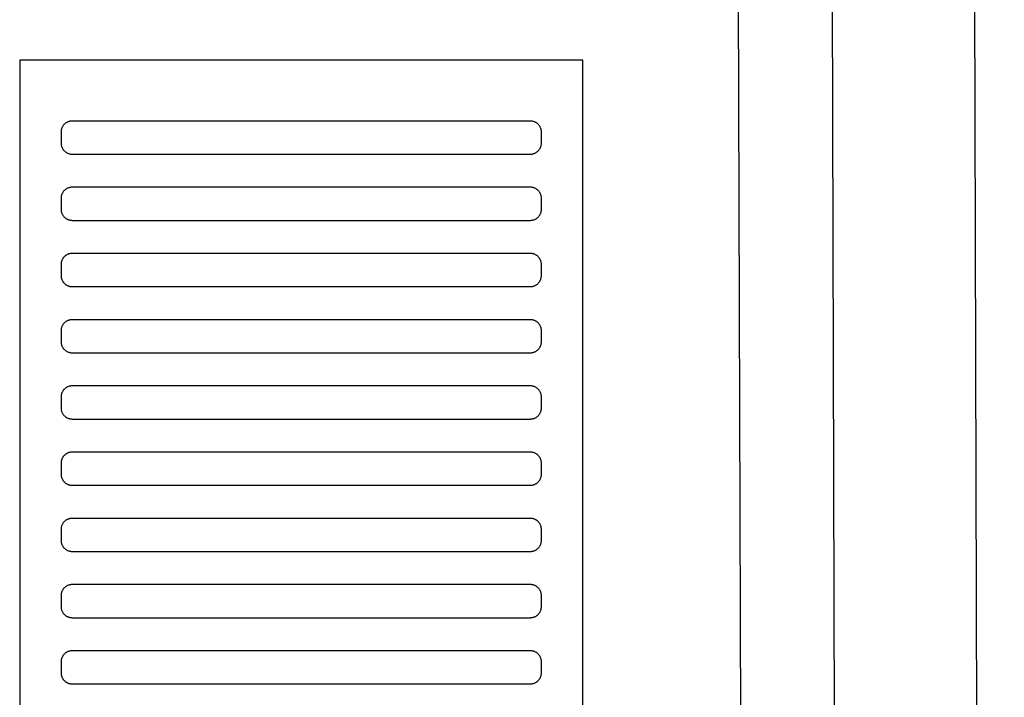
# Model space of a CAD drawing. Header units: millimetres. Extents: x -32221 to 212500, y 31663 to 93766.
# Tile 225 of 256: x 89972 to 90150, y 47214 to 47337. Entities that reach past the tile are written whole.
import ezdxf

# ---------------------------------------------------------------- set-up
doc = ezdxf.new("R2010")
doc.units = ezdxf.units.MM
doc.layers.add('Sciany', color=251, linetype='Continuous')
doc.layers.add('Wyposazenie', color=251, linetype='Continuous')

msp = doc.modelspace()

# ---------------------------------------------------------------- linework, layer by layer
at = {"layer": 'Sciany', "color": 251, "true_color": 0x636466}
for p, q in [((90100.766, 47884.543), (90107.889, 45387.049)), ((90117.761, 47884.553), (90124.94, 45383.214)), ((90143.718, 47841.033), (90150.497, 45383.294))]:
    msp.add_line(p, q, dxfattribs=at)
at = {"layer": 'Wyposazenie', "color": 251, "true_color": 0x636466}
for points in [[(90074.156, 45814.742), (90074.156, 47329.701), (89972.156, 47329.701), (89972.156, 45814.742)], [(90064.656, 47312.701), (90064.759, 47312.704), (90064.86, 47312.712), (90064.96, 47312.724), (90065.059, 47312.742), (90065.155, 47312.764), (90065.25, 47312.791), (90065.343, 47312.823), (90065.434, 47312.859), (90065.523, 47312.899), (90065.609, 47312.943), (90065.693, 47312.991), (90065.774, 47313.043), (90065.852, 47313.099), (90065.928, 47313.158), (90066, 47313.221), (90066.07, 47313.288), (90066.136, 47313.357), (90066.199, 47313.43), (90066.258, 47313.505), (90066.314, 47313.584), (90066.366, 47313.665), (90066.414, 47313.749), (90066.458, 47313.835), (90066.499, 47313.923), (90066.534, 47314.014), (90066.566, 47314.107), (90066.593, 47314.202), (90066.615, 47314.299), (90066.633, 47314.397), (90066.646, 47314.497), (90066.653, 47314.599), (90066.656, 47314.701), (90066.656, 47316.701), (90066.653, 47316.804), (90066.646, 47316.906), (90066.633, 47317.006), (90066.615, 47317.104), (90066.593, 47317.201), (90066.566, 47317.296), (90066.534, 47317.389), (90066.499, 47317.479), (90066.458, 47317.568), (90066.414, 47317.654), (90066.366, 47317.738), (90066.314, 47317.819), (90066.258, 47317.898), (90066.199, 47317.973), (90066.136, 47318.046), (90066.07, 47318.115), (90066, 47318.181), (90065.928, 47318.244), (90065.852, 47318.304), (90065.774, 47318.36), (90065.693, 47318.412), (90065.609, 47318.46), (90065.523, 47318.504), (90065.434, 47318.544), (90065.343, 47318.58), (90065.25, 47318.611), (90065.155, 47318.638), (90065.059, 47318.661), (90064.96, 47318.678), (90064.86, 47318.691), (90064.759, 47318.699), (90064.656, 47318.701), (89981.656, 47318.701), (89981.553, 47318.699), (89981.452, 47318.691), (89981.352, 47318.678), (89981.253, 47318.661), (89981.156, 47318.638), (89981.062, 47318.611), (89980.969, 47318.58), (89980.878, 47318.544), (89980.789, 47318.504), (89980.703, 47318.46), (89980.619, 47318.412), (89980.538, 47318.36), (89980.46, 47318.304), (89980.384, 47318.244), (89980.312, 47318.181), (89980.242, 47318.115), (89980.176, 47318.046), (89980.113, 47317.973), (89980.054, 47317.898), (89979.998, 47317.819), (89979.946, 47317.738), (89979.897, 47317.654), (89979.853, 47317.568), (89979.813, 47317.479), (89979.777, 47317.389), (89979.746, 47317.296), (89979.719, 47317.201), (89979.697, 47317.104), (89979.679, 47317.006), (89979.666, 47316.906), (89979.658, 47316.804), (89979.656, 47316.701), (89979.656, 47314.701), (89979.658, 47314.599), (89979.666, 47314.497), (89979.679, 47314.397), (89979.697, 47314.299), (89979.719, 47314.202), (89979.746, 47314.107), (89979.777, 47314.014), (89979.813, 47313.923), (89979.853, 47313.835), (89979.897, 47313.749), (89979.946, 47313.665), (89979.998, 47313.584), (89980.054, 47313.505), (89980.113, 47313.43), (89980.176, 47313.357), (89980.242, 47313.288), (89980.312, 47313.221), (89980.384, 47313.158), (89980.46, 47313.099), (89980.538, 47313.043), (89980.619, 47312.991), (89980.703, 47312.943), (89980.789, 47312.899), (89980.878, 47312.859), (89980.969, 47312.823), (89981.062, 47312.791), (89981.156, 47312.764), (89981.253, 47312.742), (89981.352, 47312.724), (89981.452, 47312.712), (89981.553, 47312.704), (89981.656, 47312.701)], [(90064.656, 47300.701), (90064.759, 47300.704), (90064.86, 47300.712), (90064.96, 47300.724), (90065.059, 47300.742), (90065.155, 47300.764), (90065.25, 47300.791), (90065.343, 47300.823), (90065.434, 47300.859), (90065.523, 47300.899), (90065.609, 47300.943), (90065.693, 47300.991), (90065.774, 47301.043), (90065.852, 47301.099), (90065.928, 47301.158), (90066, 47301.221), (90066.07, 47301.288), (90066.136, 47301.357), (90066.199, 47301.43), (90066.258, 47301.505), (90066.314, 47301.584), (90066.366, 47301.665), (90066.414, 47301.749), (90066.458, 47301.835), (90066.499, 47301.923), (90066.534, 47302.014), (90066.566, 47302.107), (90066.593, 47302.202), (90066.615, 47302.299), (90066.633, 47302.397), (90066.646, 47302.497), (90066.653, 47302.599), (90066.656, 47302.701), (90066.656, 47304.701), (90066.653, 47304.804), (90066.646, 47304.906), (90066.633, 47305.006), (90066.615, 47305.104), (90066.593, 47305.201), (90066.566, 47305.296), (90066.534, 47305.389), (90066.499, 47305.479), (90066.458, 47305.568), (90066.414, 47305.654), (90066.366, 47305.738), (90066.314, 47305.819), (90066.258, 47305.898), (90066.199, 47305.973), (90066.136, 47306.046), (90066.07, 47306.115), (90066, 47306.181), (90065.928, 47306.244), (90065.852, 47306.304), (90065.774, 47306.36), (90065.693, 47306.412), (90065.609, 47306.46), (90065.523, 47306.504), (90065.434, 47306.544), (90065.343, 47306.58), (90065.25, 47306.611), (90065.155, 47306.638), (90065.059, 47306.661), (90064.96, 47306.678), (90064.86, 47306.691), (90064.759, 47306.699), (90064.656, 47306.701), (89981.656, 47306.701), (89981.553, 47306.699), (89981.452, 47306.691), (89981.352, 47306.678), (89981.253, 47306.661), (89981.156, 47306.638), (89981.062, 47306.611), (89980.969, 47306.58), (89980.878, 47306.544), (89980.789, 47306.504), (89980.703, 47306.46), (89980.619, 47306.412), (89980.538, 47306.36), (89980.46, 47306.304), (89980.384, 47306.244), (89980.312, 47306.181), (89980.242, 47306.115), (89980.176, 47306.046), (89980.113, 47305.973), (89980.054, 47305.898), (89979.998, 47305.819), (89979.946, 47305.738), (89979.897, 47305.654), (89979.853, 47305.568), (89979.813, 47305.479), (89979.777, 47305.389), (89979.746, 47305.296), (89979.719, 47305.201), (89979.697, 47305.104), (89979.679, 47305.006), (89979.666, 47304.906), (89979.658, 47304.804), (89979.656, 47304.701), (89979.656, 47302.701), (89979.658, 47302.599), (89979.666, 47302.497), (89979.679, 47302.397), (89979.697, 47302.299), (89979.719, 47302.202), (89979.746, 47302.107), (89979.777, 47302.014), (89979.813, 47301.923), (89979.853, 47301.835), (89979.897, 47301.749), (89979.946, 47301.665), (89979.998, 47301.584), (89980.054, 47301.505), (89980.113, 47301.43), (89980.176, 47301.357), (89980.242, 47301.288), (89980.312, 47301.221), (89980.384, 47301.158), (89980.46, 47301.099), (89980.538, 47301.043), (89980.619, 47300.991), (89980.703, 47300.943), (89980.789, 47300.899), (89980.878, 47300.859), (89980.969, 47300.823), (89981.062, 47300.791), (89981.156, 47300.764), (89981.253, 47300.742), (89981.352, 47300.724), (89981.452, 47300.712), (89981.553, 47300.704), (89981.656, 47300.701)], [(90064.656, 47288.701), (90064.759, 47288.704), (90064.86, 47288.712), (90064.96, 47288.724), (90065.059, 47288.742), (90065.155, 47288.764), (90065.25, 47288.791), (90065.343, 47288.823), (90065.434, 47288.859), (90065.523, 47288.899), (90065.609, 47288.943), (90065.693, 47288.991), (90065.774, 47289.043), (90065.852, 47289.099), (90065.928, 47289.158), (90066, 47289.221), (90066.07, 47289.288), (90066.136, 47289.357), (90066.199, 47289.43), (90066.258, 47289.505), (90066.314, 47289.584), (90066.366, 47289.665), (90066.414, 47289.749), (90066.458, 47289.835), (90066.499, 47289.923), (90066.534, 47290.014), (90066.566, 47290.107), (90066.593, 47290.202), (90066.615, 47290.299), (90066.633, 47290.397), (90066.646, 47290.497), (90066.653, 47290.599), (90066.656, 47290.701), (90066.656, 47292.701), (90066.653, 47292.804), (90066.646, 47292.906), (90066.633, 47293.006), (90066.615, 47293.104), (90066.593, 47293.201), (90066.566, 47293.296), (90066.534, 47293.389), (90066.499, 47293.479), (90066.458, 47293.568), (90066.414, 47293.654), (90066.366, 47293.738), (90066.314, 47293.819), (90066.258, 47293.898), (90066.199, 47293.973), (90066.136, 47294.046), (90066.07, 47294.115), (90066, 47294.181), (90065.928, 47294.244), (90065.852, 47294.304), (90065.774, 47294.36), (90065.693, 47294.412), (90065.609, 47294.46), (90065.523, 47294.504), (90065.434, 47294.544), (90065.343, 47294.58), (90065.25, 47294.611), (90065.155, 47294.638), (90065.059, 47294.661), (90064.96, 47294.678), (90064.86, 47294.691), (90064.759, 47294.699), (90064.656, 47294.701), (89981.656, 47294.701), (89981.553, 47294.699), (89981.452, 47294.691), (89981.352, 47294.678), (89981.253, 47294.661), (89981.156, 47294.638), (89981.062, 47294.611), (89980.969, 47294.58), (89980.878, 47294.544), (89980.789, 47294.504), (89980.703, 47294.46), (89980.619, 47294.412), (89980.538, 47294.36), (89980.46, 47294.304), (89980.384, 47294.244), (89980.312, 47294.181), (89980.242, 47294.115), (89980.176, 47294.046), (89980.113, 47293.973), (89980.054, 47293.898), (89979.998, 47293.819), (89979.946, 47293.738), (89979.897, 47293.654), (89979.853, 47293.568), (89979.813, 47293.479), (89979.777, 47293.389), (89979.746, 47293.296), (89979.719, 47293.201), (89979.697, 47293.104), (89979.679, 47293.006), (89979.666, 47292.906), (89979.658, 47292.804), (89979.656, 47292.701), (89979.656, 47290.701), (89979.658, 47290.599), (89979.666, 47290.497), (89979.679, 47290.397), (89979.697, 47290.299), (89979.719, 47290.202), (89979.746, 47290.107), (89979.777, 47290.014), (89979.813, 47289.923), (89979.853, 47289.835), (89979.897, 47289.749), (89979.946, 47289.665), (89979.998, 47289.584), (89980.054, 47289.505), (89980.113, 47289.43), (89980.176, 47289.357), (89980.242, 47289.288), (89980.312, 47289.221), (89980.384, 47289.158), (89980.46, 47289.099), (89980.538, 47289.043), (89980.619, 47288.991), (89980.703, 47288.943), (89980.789, 47288.899), (89980.878, 47288.859), (89980.969, 47288.823), (89981.062, 47288.791), (89981.156, 47288.764), (89981.253, 47288.742), (89981.352, 47288.724), (89981.452, 47288.712), (89981.553, 47288.704), (89981.656, 47288.701)], [(90064.656, 47276.701), (90064.759, 47276.704), (90064.86, 47276.712), (90064.96, 47276.724), (90065.059, 47276.742), (90065.155, 47276.764), (90065.25, 47276.791), (90065.343, 47276.823), (90065.434, 47276.859), (90065.523, 47276.899), (90065.609, 47276.943), (90065.693, 47276.991), (90065.774, 47277.043), (90065.852, 47277.099), (90065.928, 47277.158), (90066, 47277.221), (90066.07, 47277.288), (90066.136, 47277.357), (90066.199, 47277.43), (90066.258, 47277.505), (90066.314, 47277.584), (90066.366, 47277.665), (90066.414, 47277.749), (90066.458, 47277.835), (90066.499, 47277.923), (90066.534, 47278.014), (90066.566, 47278.107), (90066.593, 47278.202), (90066.615, 47278.299), (90066.633, 47278.397), (90066.646, 47278.497), (90066.653, 47278.599), (90066.656, 47278.701), (90066.656, 47280.701), (90066.653, 47280.804), (90066.646, 47280.906), (90066.633, 47281.006), (90066.615, 47281.104), (90066.593, 47281.201), (90066.566, 47281.296), (90066.534, 47281.389), (90066.499, 47281.479), (90066.458, 47281.568), (90066.414, 47281.654), (90066.366, 47281.738), (90066.314, 47281.819), (90066.258, 47281.898), (90066.199, 47281.973), (90066.136, 47282.046), (90066.07, 47282.115), (90066, 47282.181), (90065.928, 47282.244), (90065.852, 47282.304), (90065.774, 47282.36), (90065.693, 47282.412), (90065.609, 47282.46), (90065.523, 47282.504), (90065.434, 47282.544), (90065.343, 47282.58), (90065.25, 47282.611), (90065.155, 47282.638), (90065.059, 47282.661), (90064.96, 47282.678), (90064.86, 47282.691), (90064.759, 47282.699), (90064.656, 47282.701), (89981.656, 47282.701), (89981.553, 47282.699), (89981.452, 47282.691), (89981.352, 47282.678), (89981.253, 47282.661), (89981.156, 47282.638), (89981.062, 47282.611), (89980.969, 47282.58), (89980.878, 47282.544), (89980.789, 47282.504), (89980.703, 47282.46), (89980.619, 47282.412), (89980.538, 47282.36), (89980.46, 47282.304), (89980.384, 47282.244), (89980.312, 47282.181), (89980.242, 47282.115), (89980.176, 47282.046), (89980.113, 47281.973), (89980.054, 47281.898), (89979.998, 47281.819), (89979.946, 47281.738), (89979.897, 47281.654), (89979.853, 47281.568), (89979.813, 47281.479), (89979.777, 47281.389), (89979.746, 47281.296), (89979.719, 47281.201), (89979.697, 47281.104), (89979.679, 47281.006), (89979.666, 47280.906), (89979.658, 47280.804), (89979.656, 47280.701), (89979.656, 47278.701), (89979.658, 47278.599), (89979.666, 47278.497), (89979.679, 47278.397), (89979.697, 47278.299), (89979.719, 47278.202), (89979.746, 47278.107), (89979.777, 47278.014), (89979.813, 47277.923), (89979.853, 47277.835), (89979.897, 47277.749), (89979.946, 47277.665), (89979.998, 47277.584), (89980.054, 47277.505), (89980.113, 47277.43), (89980.176, 47277.357), (89980.242, 47277.288), (89980.312, 47277.221), (89980.384, 47277.158), (89980.46, 47277.099), (89980.538, 47277.043), (89980.619, 47276.991), (89980.703, 47276.943), (89980.789, 47276.899), (89980.878, 47276.859), (89980.969, 47276.823), (89981.062, 47276.791), (89981.156, 47276.764), (89981.253, 47276.742), (89981.352, 47276.724), (89981.452, 47276.712), (89981.553, 47276.704), (89981.656, 47276.701)], [(90064.656, 47264.701), (90064.759, 47264.704), (90064.86, 47264.712), (90064.96, 47264.724), (90065.059, 47264.742), (90065.155, 47264.764), (90065.25, 47264.791), (90065.343, 47264.823), (90065.434, 47264.859), (90065.523, 47264.899), (90065.609, 47264.943), (90065.693, 47264.991), (90065.774, 47265.043), (90065.852, 47265.099), (90065.928, 47265.158), (90066, 47265.221), (90066.07, 47265.288), (90066.136, 47265.357), (90066.199, 47265.43), (90066.258, 47265.505), (90066.314, 47265.584), (90066.366, 47265.665), (90066.414, 47265.749), (90066.458, 47265.835), (90066.499, 47265.923), (90066.534, 47266.014), (90066.566, 47266.107), (90066.593, 47266.202), (90066.615, 47266.299), (90066.633, 47266.397), (90066.646, 47266.497), (90066.653, 47266.599), (90066.656, 47266.701), (90066.656, 47268.701), (90066.653, 47268.804), (90066.646, 47268.906), (90066.633, 47269.006), (90066.615, 47269.104), (90066.593, 47269.201), (90066.566, 47269.296), (90066.534, 47269.389), (90066.499, 47269.479), (90066.458, 47269.568), (90066.414, 47269.654), (90066.366, 47269.738), (90066.314, 47269.819), (90066.258, 47269.898), (90066.199, 47269.973), (90066.136, 47270.046), (90066.07, 47270.115), (90066, 47270.181), (90065.928, 47270.244), (90065.852, 47270.304), (90065.774, 47270.36), (90065.693, 47270.412), (90065.609, 47270.46), (90065.523, 47270.504), (90065.434, 47270.544), (90065.343, 47270.58), (90065.25, 47270.611), (90065.155, 47270.638), (90065.059, 47270.661), (90064.96, 47270.678), (90064.86, 47270.691), (90064.759, 47270.699), (90064.656, 47270.701), (89981.656, 47270.701), (89981.553, 47270.699), (89981.452, 47270.691), (89981.352, 47270.678), (89981.253, 47270.661), (89981.156, 47270.638), (89981.062, 47270.611), (89980.969, 47270.58), (89980.878, 47270.544), (89980.789, 47270.504), (89980.703, 47270.46), (89980.619, 47270.412), (89980.538, 47270.36), (89980.46, 47270.304), (89980.384, 47270.244), (89980.312, 47270.181), (89980.242, 47270.115), (89980.176, 47270.046), (89980.113, 47269.973), (89980.054, 47269.898), (89979.998, 47269.819), (89979.946, 47269.738), (89979.897, 47269.654), (89979.853, 47269.568), (89979.813, 47269.479), (89979.777, 47269.389), (89979.746, 47269.296), (89979.719, 47269.201), (89979.697, 47269.104), (89979.679, 47269.006), (89979.666, 47268.906), (89979.658, 47268.804), (89979.656, 47268.701), (89979.656, 47266.701), (89979.658, 47266.599), (89979.666, 47266.497), (89979.679, 47266.397), (89979.697, 47266.299), (89979.719, 47266.202), (89979.746, 47266.107), (89979.777, 47266.014), (89979.813, 47265.923), (89979.853, 47265.835), (89979.897, 47265.749), (89979.946, 47265.665), (89979.998, 47265.584), (89980.054, 47265.505), (89980.113, 47265.43), (89980.176, 47265.357), (89980.242, 47265.288), (89980.312, 47265.221), (89980.384, 47265.158), (89980.46, 47265.099), (89980.538, 47265.043), (89980.619, 47264.991), (89980.703, 47264.943), (89980.789, 47264.899), (89980.878, 47264.859), (89980.969, 47264.823), (89981.062, 47264.791), (89981.156, 47264.764), (89981.253, 47264.742), (89981.352, 47264.724), (89981.452, 47264.712), (89981.553, 47264.704), (89981.656, 47264.701)], [(90064.656, 47252.701), (90064.759, 47252.704), (90064.86, 47252.712), (90064.96, 47252.724), (90065.059, 47252.742), (90065.155, 47252.764), (90065.25, 47252.791), (90065.343, 47252.823), (90065.434, 47252.859), (90065.523, 47252.899), (90065.609, 47252.943), (90065.693, 47252.991), (90065.774, 47253.043), (90065.852, 47253.099), (90065.928, 47253.158), (90066, 47253.221), (90066.07, 47253.288), (90066.136, 47253.357), (90066.199, 47253.43), (90066.258, 47253.505), (90066.314, 47253.584), (90066.366, 47253.665), (90066.414, 47253.749), (90066.458, 47253.835), (90066.499, 47253.923), (90066.534, 47254.014), (90066.566, 47254.107), (90066.593, 47254.202), (90066.615, 47254.299), (90066.633, 47254.397), (90066.646, 47254.497), (90066.653, 47254.599), (90066.656, 47254.701), (90066.656, 47256.701), (90066.653, 47256.804), (90066.646, 47256.906), (90066.633, 47257.006), (90066.615, 47257.104), (90066.593, 47257.201), (90066.566, 47257.296), (90066.534, 47257.389), (90066.499, 47257.479), (90066.458, 47257.568), (90066.414, 47257.654), (90066.366, 47257.738), (90066.314, 47257.819), (90066.258, 47257.898), (90066.199, 47257.973), (90066.136, 47258.046), (90066.07, 47258.115), (90066, 47258.181), (90065.928, 47258.244), (90065.852, 47258.304), (90065.774, 47258.36), (90065.693, 47258.412), (90065.609, 47258.46), (90065.523, 47258.504), (90065.434, 47258.544), (90065.343, 47258.58), (90065.25, 47258.611), (90065.155, 47258.638), (90065.059, 47258.661), (90064.96, 47258.678), (90064.86, 47258.691), (90064.759, 47258.699), (90064.656, 47258.701), (89981.656, 47258.701), (89981.553, 47258.699), (89981.452, 47258.691), (89981.352, 47258.678), (89981.253, 47258.661), (89981.156, 47258.638), (89981.062, 47258.611), (89980.969, 47258.58), (89980.878, 47258.544), (89980.789, 47258.504), (89980.703, 47258.46), (89980.619, 47258.412), (89980.538, 47258.36), (89980.46, 47258.304), (89980.384, 47258.244), (89980.312, 47258.181), (89980.242, 47258.115), (89980.176, 47258.046), (89980.113, 47257.973), (89980.054, 47257.898), (89979.998, 47257.819), (89979.946, 47257.738), (89979.897, 47257.654), (89979.853, 47257.568), (89979.813, 47257.479), (89979.777, 47257.389), (89979.746, 47257.296), (89979.719, 47257.201), (89979.697, 47257.104), (89979.679, 47257.006), (89979.666, 47256.906), (89979.658, 47256.804), (89979.656, 47256.701), (89979.656, 47254.701), (89979.658, 47254.599), (89979.666, 47254.497), (89979.679, 47254.397), (89979.697, 47254.299), (89979.719, 47254.202), (89979.746, 47254.107), (89979.777, 47254.014), (89979.813, 47253.923), (89979.853, 47253.835), (89979.897, 47253.749), (89979.946, 47253.665), (89979.998, 47253.584), (89980.054, 47253.505), (89980.113, 47253.43), (89980.176, 47253.357), (89980.242, 47253.288), (89980.312, 47253.221), (89980.384, 47253.158), (89980.46, 47253.099), (89980.538, 47253.043), (89980.619, 47252.991), (89980.703, 47252.943), (89980.789, 47252.899), (89980.878, 47252.859), (89980.969, 47252.823), (89981.062, 47252.791), (89981.156, 47252.764), (89981.253, 47252.742), (89981.352, 47252.724), (89981.452, 47252.712), (89981.553, 47252.704), (89981.656, 47252.701)], [(90064.656, 47240.701), (90064.759, 47240.704), (90064.86, 47240.712), (90064.96, 47240.724), (90065.059, 47240.742), (90065.155, 47240.764), (90065.25, 47240.791), (90065.343, 47240.823), (90065.434, 47240.859), (90065.523, 47240.899), (90065.609, 47240.943), (90065.693, 47240.991), (90065.774, 47241.043), (90065.852, 47241.099), (90065.928, 47241.158), (90066, 47241.221), (90066.07, 47241.288), (90066.136, 47241.357), (90066.199, 47241.43), (90066.258, 47241.505), (90066.314, 47241.584), (90066.366, 47241.665), (90066.414, 47241.749), (90066.458, 47241.835), (90066.499, 47241.923), (90066.534, 47242.014), (90066.566, 47242.107), (90066.593, 47242.202), (90066.615, 47242.299), (90066.633, 47242.397), (90066.646, 47242.497), (90066.653, 47242.599), (90066.656, 47242.701), (90066.656, 47244.701), (90066.653, 47244.804), (90066.646, 47244.906), (90066.633, 47245.006), (90066.615, 47245.104), (90066.593, 47245.201), (90066.566, 47245.296), (90066.534, 47245.389), (90066.499, 47245.479), (90066.458, 47245.568), (90066.414, 47245.654), (90066.366, 47245.738), (90066.314, 47245.819), (90066.258, 47245.898), (90066.199, 47245.973), (90066.136, 47246.046), (90066.07, 47246.115), (90066, 47246.181), (90065.928, 47246.244), (90065.852, 47246.304), (90065.774, 47246.36), (90065.693, 47246.412), (90065.609, 47246.46), (90065.523, 47246.504), (90065.434, 47246.544), (90065.343, 47246.58), (90065.25, 47246.611), (90065.155, 47246.638), (90065.059, 47246.661), (90064.96, 47246.678), (90064.86, 47246.691), (90064.759, 47246.699), (90064.656, 47246.701), (89981.656, 47246.701), (89981.553, 47246.699), (89981.452, 47246.691), (89981.352, 47246.678), (89981.253, 47246.661), (89981.156, 47246.638), (89981.062, 47246.611), (89980.969, 47246.58), (89980.878, 47246.544), (89980.789, 47246.504), (89980.703, 47246.46), (89980.619, 47246.412), (89980.538, 47246.36), (89980.46, 47246.304), (89980.384, 47246.244), (89980.312, 47246.181), (89980.242, 47246.115), (89980.176, 47246.046), (89980.113, 47245.973), (89980.054, 47245.898), (89979.998, 47245.819), (89979.946, 47245.738), (89979.897, 47245.654), (89979.853, 47245.568), (89979.813, 47245.479), (89979.777, 47245.389), (89979.746, 47245.296), (89979.719, 47245.201), (89979.697, 47245.104), (89979.679, 47245.006), (89979.666, 47244.906), (89979.658, 47244.804), (89979.656, 47244.701), (89979.656, 47242.701), (89979.658, 47242.599), (89979.666, 47242.497), (89979.679, 47242.397), (89979.697, 47242.299), (89979.719, 47242.202), (89979.746, 47242.107), (89979.777, 47242.014), (89979.813, 47241.923), (89979.853, 47241.835), (89979.897, 47241.749), (89979.946, 47241.665), (89979.998, 47241.584), (89980.054, 47241.505), (89980.113, 47241.43), (89980.176, 47241.357), (89980.242, 47241.288), (89980.312, 47241.221), (89980.384, 47241.158), (89980.46, 47241.099), (89980.538, 47241.043), (89980.619, 47240.991), (89980.703, 47240.943), (89980.789, 47240.899), (89980.878, 47240.859), (89980.969, 47240.823), (89981.062, 47240.791), (89981.156, 47240.764), (89981.253, 47240.742), (89981.352, 47240.724), (89981.452, 47240.712), (89981.553, 47240.704), (89981.656, 47240.701)], [(90064.656, 47228.701), (90064.759, 47228.704), (90064.86, 47228.712), (90064.96, 47228.724), (90065.059, 47228.742), (90065.155, 47228.764), (90065.25, 47228.791), (90065.343, 47228.823), (90065.434, 47228.859), (90065.523, 47228.899), (90065.609, 47228.943), (90065.693, 47228.991), (90065.774, 47229.043), (90065.852, 47229.099), (90065.928, 47229.158), (90066, 47229.221), (90066.07, 47229.288), (90066.136, 47229.357), (90066.199, 47229.43), (90066.258, 47229.505), (90066.314, 47229.584), (90066.366, 47229.665), (90066.414, 47229.749), (90066.458, 47229.835), (90066.499, 47229.923), (90066.534, 47230.014), (90066.566, 47230.107), (90066.593, 47230.202), (90066.615, 47230.299), (90066.633, 47230.397), (90066.646, 47230.497), (90066.653, 47230.599), (90066.656, 47230.701), (90066.656, 47232.701), (90066.653, 47232.804), (90066.646, 47232.906), (90066.633, 47233.006), (90066.615, 47233.104), (90066.593, 47233.201), (90066.566, 47233.296), (90066.534, 47233.389), (90066.499, 47233.479), (90066.458, 47233.568), (90066.414, 47233.654), (90066.366, 47233.738), (90066.314, 47233.819), (90066.258, 47233.898), (90066.199, 47233.973), (90066.136, 47234.046), (90066.07, 47234.115), (90066, 47234.181), (90065.928, 47234.244), (90065.852, 47234.304), (90065.774, 47234.36), (90065.693, 47234.412), (90065.609, 47234.46), (90065.523, 47234.504), (90065.434, 47234.544), (90065.343, 47234.58), (90065.25, 47234.611), (90065.155, 47234.638), (90065.059, 47234.661), (90064.96, 47234.678), (90064.86, 47234.691), (90064.759, 47234.699), (90064.656, 47234.701), (89981.656, 47234.701), (89981.553, 47234.699), (89981.452, 47234.691), (89981.352, 47234.678), (89981.253, 47234.661), (89981.156, 47234.638), (89981.062, 47234.611), (89980.969, 47234.58), (89980.878, 47234.544), (89980.789, 47234.504), (89980.703, 47234.46), (89980.619, 47234.412), (89980.538, 47234.36), (89980.46, 47234.304), (89980.384, 47234.244), (89980.312, 47234.181), (89980.242, 47234.115), (89980.176, 47234.046), (89980.113, 47233.973), (89980.054, 47233.898), (89979.998, 47233.819), (89979.946, 47233.738), (89979.897, 47233.654), (89979.853, 47233.568), (89979.813, 47233.479), (89979.777, 47233.389), (89979.746, 47233.296), (89979.719, 47233.201), (89979.697, 47233.104), (89979.679, 47233.006), (89979.666, 47232.906), (89979.658, 47232.804), (89979.656, 47232.701), (89979.656, 47230.701), (89979.658, 47230.599), (89979.666, 47230.497), (89979.679, 47230.397), (89979.697, 47230.299), (89979.719, 47230.202), (89979.746, 47230.107), (89979.777, 47230.014), (89979.813, 47229.923), (89979.853, 47229.835), (89979.897, 47229.749), (89979.946, 47229.665), (89979.998, 47229.584), (89980.054, 47229.505), (89980.113, 47229.43), (89980.176, 47229.357), (89980.242, 47229.288), (89980.312, 47229.221), (89980.384, 47229.158), (89980.46, 47229.099), (89980.538, 47229.043), (89980.619, 47228.991), (89980.703, 47228.943), (89980.789, 47228.899), (89980.878, 47228.859), (89980.969, 47228.823), (89981.062, 47228.791), (89981.156, 47228.764), (89981.253, 47228.742), (89981.352, 47228.724), (89981.452, 47228.712), (89981.553, 47228.704), (89981.656, 47228.701)], [(90064.656, 47216.701), (90064.759, 47216.704), (90064.86, 47216.712), (90064.96, 47216.724), (90065.059, 47216.742), (90065.155, 47216.764), (90065.25, 47216.791), (90065.343, 47216.823), (90065.434, 47216.859), (90065.523, 47216.899), (90065.609, 47216.943), (90065.693, 47216.991), (90065.774, 47217.043), (90065.852, 47217.099), (90065.928, 47217.158), (90066, 47217.221), (90066.07, 47217.288), (90066.136, 47217.357), (90066.199, 47217.43), (90066.258, 47217.505), (90066.314, 47217.584), (90066.366, 47217.665), (90066.414, 47217.749), (90066.458, 47217.835), (90066.499, 47217.923), (90066.534, 47218.014), (90066.566, 47218.107), (90066.593, 47218.202), (90066.615, 47218.299), (90066.633, 47218.397), (90066.646, 47218.497), (90066.653, 47218.599), (90066.656, 47218.701), (90066.656, 47220.701), (90066.653, 47220.804), (90066.646, 47220.906), (90066.633, 47221.006), (90066.615, 47221.104), (90066.593, 47221.201), (90066.566, 47221.296), (90066.534, 47221.389), (90066.499, 47221.479), (90066.458, 47221.568), (90066.414, 47221.654), (90066.366, 47221.738), (90066.314, 47221.819), (90066.258, 47221.898), (90066.199, 47221.973), (90066.136, 47222.046), (90066.07, 47222.115), (90066, 47222.181), (90065.928, 47222.244), (90065.852, 47222.304), (90065.774, 47222.36), (90065.693, 47222.412), (90065.609, 47222.46), (90065.523, 47222.504), (90065.434, 47222.544), (90065.343, 47222.58), (90065.25, 47222.611), (90065.155, 47222.638), (90065.059, 47222.661), (90064.96, 47222.678), (90064.86, 47222.691), (90064.759, 47222.699), (90064.656, 47222.701), (89981.656, 47222.701), (89981.553, 47222.699), (89981.452, 47222.691), (89981.352, 47222.678), (89981.253, 47222.661), (89981.156, 47222.638), (89981.062, 47222.611), (89980.969, 47222.58), (89980.878, 47222.544), (89980.789, 47222.504), (89980.703, 47222.46), (89980.619, 47222.412), (89980.538, 47222.36), (89980.46, 47222.304), (89980.384, 47222.244), (89980.312, 47222.181), (89980.242, 47222.115), (89980.176, 47222.046), (89980.113, 47221.973), (89980.054, 47221.898), (89979.998, 47221.819), (89979.946, 47221.738), (89979.897, 47221.654), (89979.853, 47221.568), (89979.813, 47221.479), (89979.777, 47221.389), (89979.746, 47221.296), (89979.719, 47221.201), (89979.697, 47221.104), (89979.679, 47221.006), (89979.666, 47220.906), (89979.658, 47220.804), (89979.656, 47220.701), (89979.656, 47218.701), (89979.658, 47218.599), (89979.666, 47218.497), (89979.679, 47218.397), (89979.697, 47218.299), (89979.719, 47218.202), (89979.746, 47218.107), (89979.777, 47218.014), (89979.813, 47217.923), (89979.853, 47217.835), (89979.897, 47217.749), (89979.946, 47217.665), (89979.998, 47217.584), (89980.054, 47217.505), (89980.113, 47217.43), (89980.176, 47217.357), (89980.242, 47217.288), (89980.312, 47217.221), (89980.384, 47217.158), (89980.46, 47217.099), (89980.538, 47217.043), (89980.619, 47216.991), (89980.703, 47216.943), (89980.789, 47216.899), (89980.878, 47216.859), (89980.969, 47216.823), (89981.062, 47216.791), (89981.156, 47216.764), (89981.253, 47216.742), (89981.352, 47216.724), (89981.452, 47216.712), (89981.553, 47216.704), (89981.656, 47216.701)]]:
    msp.add_lwpolyline(points, close=True, dxfattribs=at)

doc.saveas('drawing.dxf')
